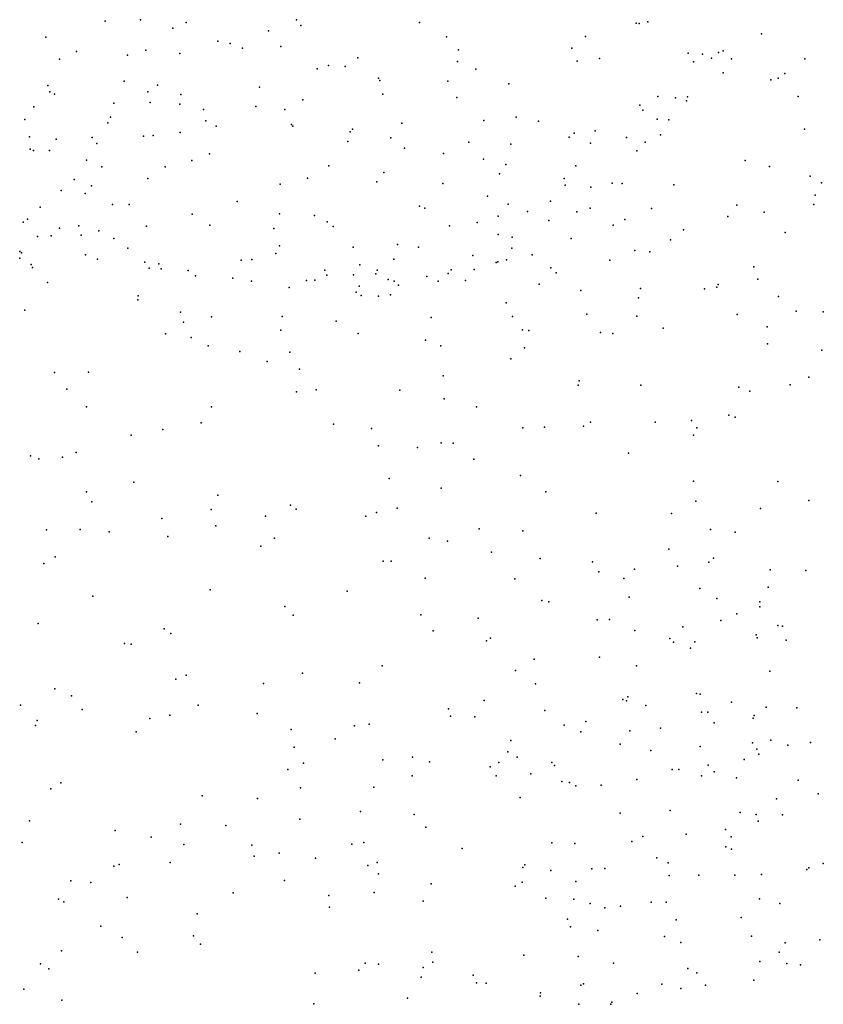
# Model space of a CAD drawing. Header units: metres. Extents: x -25 to 25, y -27.7 to 27.8.
# Tile 173 of 209: x 5.2 to 6.6, y -3.5 to -1.7. Entities that reach past the tile are written whole.
import ezdxf

# ---------------------------------------------------------------- set-up
doc = ezdxf.new("R2010")
doc.units = ezdxf.units.M

msp = doc.modelspace()

# ---------------------------------------------------------------- linework, layer by layer
for p in [(5.309, -1.7277, 10.3789), (5.3715, -1.7253, -19.1739), (5.4518, -1.73, -3.8077), (5.6455, -1.7257, -19.6388), (5.8615, -1.7302, 19.4112), (6.2629, -1.7288, 9.7251), (5.4282, -1.74, 18.1791), (5.5966, -1.7449, 19.4439), (5.653, -1.7356, -3.8982), (6.2424, -1.7317, 18.3822), (6.248, -1.732, 21.1702), (5.205, -1.7559, 19.5967), (5.507, -1.7633, 19.4538), (5.9095, -1.7554, 21.1515), (6.1536, -1.7547, -4.6544), (6.463, -1.7502, 0.0678), (5.259, -1.781, 18.2819), (5.381, -1.7786, 18.9537), (5.5287, -1.7669, -1.6114), (5.5505, -1.7756, 18.1629), (5.6179, -1.7726, 9.5201), (5.9302, -1.7785, 10.3406), (6.1297, -1.7751, -1.4926), (6.3957, -1.7798, 21.1706), (5.2289, -1.7949, 9.2489), (5.3485, -1.7874, -19.4132), (5.4407, -1.7849, -19.618), (5.7532, -1.7925, 9.614), (5.9283, -1.7988, 9.676), (6.1387, -1.7981, 18.3262), (6.1784, -1.7933, -19.7429), (6.3343, -1.7842, 18.5663), (6.3435, -1.7993, 18.9586), (6.3592, -1.7861, 18.6971), (6.3752, -1.793, 18.7991), (6.3874, -1.7832, 10.3548), (6.4105, -1.7939, -19.575), (6.5394, -1.7939, -0.7673), (5.682, -1.8117, 21.1584), (5.7021, -1.8056, 18.1684), (5.7313, -1.8074, 10.3484), (5.9606, -1.812, -1.793), (5.3428, -1.8333, -2.336), (5.7896, -1.8279, 18.1786), (5.7918, -1.832, 19.3938), (5.9117, -1.8336, -5.2351), (6.3958, -1.8185, -1.0939), (6.4791, -1.8311, 0.3748), (6.4921, -1.8283, -0.9206), (6.5042, -1.82, 9.7053), (5.2085, -1.8411, 19.5032), (5.3843, -1.8522, 21.1609), (5.4011, -1.8402, -18.5257), (5.5803, -1.8439, 10.3523), (6.0188, -1.8379, 18.2522), (5.212, -1.8524, -1.5952), (5.2199, -1.856, 18.3586), (5.4422, -1.857, 18.2576), (5.6565, -1.8662, -2.1165), (5.7975, -1.8562, -19.9071), (5.9276, -1.8622, 18.2381), (6.2805, -1.8605, 19.0464), (6.3115, -1.8626, 18.6054), (6.3311, -1.868, -15.2477), (6.3328, -1.8608, 18.871), (6.5273, -1.8606, -1.285), (5.1837, -1.8788, 10.0727), (5.3242, -1.8718, 18.3199), (5.3884, -1.8709, 19.4027), (5.4407, -1.8739, -18.1033), (5.4822, -1.8834, 9.4568), (5.5741, -1.8777, -19.9127), (5.6252, -1.8831, 19.3669), (6.249, -1.8753, 18.5139), (6.2543, -1.8841, -1.3245), (5.1681, -1.9008, -2.4292), (5.3187, -1.8969, 9.3253), (5.4863, -1.903, 19.3608), (5.9751, -1.9027, -4.1253), (6.0315, -1.8965, 18.3114), (6.0707, -1.9035, 19.2345), (6.2793, -1.9, 9.7489), (6.2998, -1.9013, 18.7199), (5.3139, -1.9069, 10.2942), (5.5041, -1.9127, 18.2882), (5.6366, -1.9095, 18.2567), (5.6394, -1.9123, 9.5892), (5.7439, -1.9179, 18.2568), (5.831, -1.9074, 19.3268), (6.1708, -1.9208, 19.1146), (6.5384, -1.9175, 21.1301), (5.1765, -1.931, -19.6339), (5.223, -1.9355, 18.459), (5.2866, -1.9322, 18.3699), (5.3769, -1.9299, 19.3432), (5.3937, -1.9292, 18.3451), (5.4412, -1.9234, 18.5411), (5.7402, -1.9224, 19.328), (5.8116, -1.9328, 9.673), (6.1247, -1.9319, -4.881), (6.1339, -1.925, -4.2749), (6.2254, -1.9322, 19.0413), (6.2856, -1.9277, -15.6531), (5.1776, -1.9528, -19.1471), (5.1833, -1.9555, 19.403), (5.2114, -1.9554, 21.1485), (5.2943, -1.9428, -3.7237), (5.7356, -1.9395, -3.9918), (5.8356, -1.9511, -1.9295), (5.9484, -1.9407, 10.275), (6.0222, -1.9441, -1.6947), (6.1624, -1.9423, -1.4528), (6.2438, -1.9556, 18.6574), (6.2585, -1.9406, 18.9117), (5.2764, -1.972, -18.66), (5.4613, -1.973, -1.4967), (5.4928, -1.9611, -5.4961), (5.9041, -1.9603, 19.2637), (5.974, -1.9708, 18.347), (6.4342, -1.9729, -15.8698), (5.3031, -1.9843, 19.3131), (5.4146, -1.9838, 19.2872), (5.7023, -1.982, -20.0713), (6.0136, -1.9802, 19.2046), (6.1366, -1.9821, 9.7954), (6.4771, -1.9837, 10.385), (5.255, -2.0062, 18.5301), (5.3843, -2.0044, 18.4513), (5.6651, -2.0038, 19.2589), (5.7988, -1.9938, 19.2618), (6.0026, -1.9965, -5.0819), (6.1162, -2.0046, 18.5239), (6.5483, -2.0007, 0.0038), (5.2317, -2.0255, -2.352), (5.2855, -2.0174, -18.4107), (5.6166, -2.0145, 18.3575), (5.7869, -2.0105, 10.2536), (5.9026, -2.0134, 18.369), (6.1181, -2.016, -20.0448), (6.1628, -2.0196, 18.9707), (6.2005, -2.0129, -4.5457), (6.2178, -2.0136, 18.8186), (6.3088, -2.0155, -1.2965), (6.5682, -2.012, -19.7116), (5.2742, -2.0307, -19.9795), (5.9812, -2.0357, 18.4322), (6.5571, -2.0339, -0.7751), (5.1952, -2.0547, 19.2692), (5.3221, -2.0502, 18.568), (5.3514, -2.0502, 19.213), (5.5411, -2.0449, 19.2162), (5.8616, -2.0532, 9.7626), (5.8712, -2.0565, 19.1676), (6.0175, -2.0495, -16.9847), (6.0921, -2.0441, 19.0401), (6.1619, -2.0567, 18.7727), (6.2694, -2.0572, 21.1393), (6.4194, -2.0513, -19.8983), (6.555, -2.0501, 0.2636), (5.1725, -2.0762, -7.73), (5.4623, -2.067, 19.1804), (5.6155, -2.0665, 18.433), (5.677, -2.0693, 21.1549), (6.0002, -2.071, 19.096), (6.0518, -2.0625, 18.5353), (6.1384, -2.0634, 18.8686), (6.2226, -2.0765, -15.2841), (6.4035, -2.0715, -1.1248), (6.4674, -2.0636, -0.9905), (5.1652, -2.0814, 18.7133), (5.2289, -2.0917, 9.7333), (5.263, -2.0876, 18.6401), (5.382, -2.0884, 19.1388), (5.4932, -2.0866, 18.5144), (5.6059, -2.0926, -2.1146), (5.6996, -2.0805, 9.6826), (5.7099, -2.0887, 18.4519), (5.9146, -2.0879, 18.4876), (5.9634, -2.0818, 10.1979), (6.0892, -2.0785, 18.9525), (6.2023, -2.0863, -16.8457), (5.1902, -2.1065, -8.0982), (5.2144, -2.1056, 19.1752), (5.2669, -2.1043, -1.4307), (5.2979, -2.0966, 19.145), (5.3242, -2.1103, 9.9891), (5.9998, -2.1029, -1.2659), (6.0245, -2.1075, 19.0172), (6.1281, -2.1101, -1.4763), (6.326, -2.0949, 9.8049), (6.5043, -2.0996, 21.0939), (5.349, -2.1273, 18.7136), (5.6158, -2.1232, 19.0945), (5.7449, -2.1255, -16.9975), (5.8229, -2.1204, 18.5035), (5.8598, -2.125, -4.0694), (6.0242, -2.1269, 18.6512), (6.303, -2.1126, -1.266), (5.159, -2.1448, 21.127), (5.1591, -2.133, 19.1167), (5.1619, -2.135, 18.7732), (5.2748, -2.1385, 19.0651), (5.2956, -2.1464, 18.9581), (5.6094, -2.1365, 18.5425), (5.8165, -2.1465, 19.054), (5.9555, -2.1399, 18.5831), (6.0597, -2.1387, 9.8327), (6.2401, -2.1309, -17.1222), (6.2667, -2.1333, -1.0874), (5.1792, -2.1556, 9.4831), (5.1817, -2.1613, 19.0199), (5.3787, -2.1515, 21.1193), (5.3863, -2.1619, 18.8188), (5.4033, -2.1547, 18.9666), (5.4075, -2.1631, -3.7785), (5.5481, -2.148, 19.0504), (5.5671, -2.1467, 9.6286), (5.757, -2.1562, 10.1899), (5.9965, -2.1521, -20.173), (5.9992, -2.1512, -7.7939), (6.015, -2.1474, 18.8695), (6.0925, -2.1614, -4.171), (6.1966, -2.1484, 10.2077), (6.4493, -2.1601, -16.9694), (5.455, -2.1661, -2.2023), (5.4683, -2.1757, 18.8373), (5.5339, -2.1796, 18.7536), (5.6953, -2.1656, 18.5738), (5.6989, -2.1747, -7.8896), (5.7457, -2.1738, -17.293), (5.7853, -2.1722, -20.21), (5.7871, -2.1656, -1.1686), (5.8748, -2.1767, -5.2203), (5.9123, -2.1717, 18.8872), (5.9174, -2.1652, 18.6594), (5.9581, -2.1646, -17.3852), (6.1019, -2.1704, 21.1292), (5.208, -2.1874, -2.3152), (5.5663, -2.1849, 18.9092), (5.6324, -2.1964, 18.8568), (5.6631, -2.1838, 18.6742), (5.678, -2.1835, 18.9588), (5.7558, -2.1936, 18.9245), (5.8066, -2.1823, 18.6132), (5.8173, -2.1848, 21.128), (5.8251, -2.1918, 18.6962), (5.8945, -2.1848, -7.987), (5.9429, -2.184, 18.7959), (6.0722, -2.1905, -16.5368), (6.2504, -2.1981, -7.9957), (6.3626, -2.1983, -15.7105), (6.3844, -2.1958, -20.0519), (6.3865, -2.1909, -0.7023), (6.4564, -2.1814, -0.3466), (5.3675, -2.2109, 9.7963), (5.7503, -2.2043, 18.7461), (5.759, -2.2101, -16.6959), (5.7898, -2.2113, -1.877), (5.8109, -2.2092, 18.8091), (6.1452, -2.2016, -7.5742), (6.2465, -2.2144, -4.4288), (6.4931, -2.2119, -1.0024), (5.3668, -2.218, -1.2305), (6.0144, -2.2233, 10.163), (5.1682, -2.2359, -20.0643), (5.4418, -2.2395, -5.5156), (5.4959, -2.2476, -8.0449), (5.6206, -2.2474, -2.0292), (5.8821, -2.2489, -1.7451), (6.0251, -2.2473, -0.9723), (6.156, -2.2432, -15.5899), (6.244, -2.2466, -1.3435), (6.42, -2.2437, -15.2946), (6.524, -2.2378, -17.3347), (6.5714, -2.239, -0.0372), (5.4467, -2.2569, 9.6483), (5.7154, -2.2554, 9.781), (6.2899, -2.2677, -0.2169), (6.4727, -2.2652, 9.7447), (5.4152, -2.2777, -20.2184), (5.4602, -2.2841, 21.0822), (5.6183, -2.2712, -17.1574), (5.7537, -2.2771, -0.9693), (6.0431, -2.2707, -1.5494), (6.0538, -2.2716, -15.314), (6.1801, -2.2755, -0.4725), (6.2018, -2.2771, 9.8483), (5.4905, -2.2988, 9.8565), (5.8723, -2.2888, 10.1285), (5.899, -2.2985, -7.5466), (6.4733, -2.2952, -16.7108), (5.5462, -2.3085, -16.8223), (5.634, -2.31, -5.44), (6.0464, -2.3025, 9.8577), (6.5692, -2.3062, -0.7873), (5.5938, -2.3261, -3.8883), (6.0224, -2.3216, -0.7561), (5.2199, -2.3458, 21.0904), (5.2797, -2.3453, 9.4569), (5.651, -2.3399, 9.9354), (5.9036, -2.3517, 21.0678), (6.5464, -2.3536, 10.4299), (6.1406, -2.3678, -4.9237), (6.1427, -2.3604, 21.0656), (6.2511, -2.3681, -4.5866), (6.4232, -2.3714, 10.3197), (6.5134, -2.3673, 0.1243), (5.2416, -2.375, -5.5342), (5.6454, -2.3797, -1.9264), (5.6799, -2.376, -16.4464), (5.8271, -2.3769, -17.3775), (6.4426, -2.3784, -7.6268), (5.2767, -2.4061, -2.1838), (5.4962, -2.406, -0.8748), (5.9053, -2.3917, -15.4906), (5.9619, -2.4062, -8.1618), (6.4054, -2.4204, -7.9231), (5.4777, -2.4343, -16.5345), (5.7107, -2.4363, -0.7726), (6.1501, -2.4402, -7.512), (6.1622, -2.4328, 9.8405), (6.2758, -2.4332, 0.067), (6.3402, -2.4299, -20.1806), (6.4168, -2.4242, -1.138), (5.3549, -2.4556, 21.0436), (5.4109, -2.446, -2.0762), (5.7774, -2.4439, -3.9924), (6.0432, -2.443, 10.1442), (6.0813, -2.4418, -16.4706), (6.3436, -2.4558, -16.6473), (6.349, -2.4431, 9.7934), (5.7895, -2.4745, 21.0165), (5.8997, -2.4694, -1.5934), (5.9211, -2.4698, 10.0159), (5.1778, -2.4921, 9.0311), (5.2582, -2.4864, -8.0604), (5.8581, -2.4775, -16.3163), (6.2292, -2.4876, -4.7612), (5.1926, -2.4974, -0.9871), (5.2343, -2.4943, 9.2809), (5.9571, -2.498, -0.259), (6.0392, -2.5268, 21.0047), (5.3595, -2.5386, -7.5569), (5.8086, -2.5319, -5.3489), (6.3434, -2.5368, -1.2192), (6.4916, -2.537, -0.9891), (5.2762, -2.5554, -16.9461), (5.507, -2.5612, -5.5148), (5.9001, -2.5488, -7.526), (6.0837, -2.5557, -20.3022), (5.2859, -2.5731, -3.6727), (5.6353, -2.5788, -7.5347), (6.3478, -2.5716, -4.4107), (6.5461, -2.5707, -0.7931), (5.4956, -2.5863, -3.7319), (5.645, -2.5861, -1.7465), (5.786, -2.592, -8.0387), (5.8223, -2.5843, -17.2258), (6.1725, -2.5929, 10.2125), (6.3045, -2.5937, 10.3106), (6.461, -2.5846, -17.3904), (5.4086, -2.6022, 20.9736), (5.5909, -2.5984, -0.6833), (5.7674, -2.5985, -0.5076), (5.2064, -2.6225, 21.0195), (5.2652, -2.6215, 9.0506), (5.3165, -2.626, -20.3), (5.5035, -2.6152, -17.256), (5.9666, -2.6203, -15.2867), (6.0434, -2.6239, -17.1256), (6.3735, -2.6217, 0.3229), (6.4169, -2.6266, -16.806), (5.4196, -2.6342, -1.9188), (5.6069, -2.6367, 20.9301), (5.8786, -2.6371, 20.9135), (5.911, -2.642, -3.9945), (5.5828, -2.6508, -16.4039), (5.9885, -2.6613, -16.6849), (6.3003, -2.6564, -17.0556), (5.2012, -2.6817, 8.8547), (5.2212, -2.6695, -2.0075), (5.7978, -2.6771, -0.2788), (5.8117, -2.6772, -16.5433), (6.0741, -2.6725, 20.9104), (6.1656, -2.6784, -8.1582), (6.3702, -2.6793, -7.979), (6.3783, -2.6722, -1.127), (6.177, -2.6963, 0.2658), (6.2395, -2.6912, 20.9028), (6.3151, -2.6863, -20.3208), (6.4781, -2.6926, 20.8748), (6.541, -2.6938, 11.98), (5.8715, -2.7074, -0.0661), (6.0293, -2.7083, 10.0749), (6.221, -2.7077, 9.7116), (5.4939, -2.7278, -1.7679), (5.7347, -2.73, -1.5432), (6.3546, -2.7254, 10.454), (6.4745, -2.7233, 9.5839), (5.2876, -2.7391, -7.5628), (6.0766, -2.7465, -5.2266), (6.0893, -2.7489, -20.4076), (6.2303, -2.7409, -1.2455), (6.3847, -2.7427, 4.2297), (6.46, -2.7488, 4.449), (5.6253, -2.757, -16.9233), (6.4197, -2.7699, 12.0868), (6.46, -2.7576, 10.6782), (5.1915, -2.7868, 20.9548), (5.6399, -2.772, -3.761), (5.8641, -2.7718, -7.5509), (5.9652, -2.7774, 9.8721), (6.1743, -2.7806, -3.9657), (6.1958, -2.7798, 10.3152), (6.3915, -2.7815, -4.4687), (5.413, -2.7966, -3.6909), (5.4246, -2.8045, 20.8629), (5.8857, -2.7999, -1.4152), (6.2401, -2.7994, 4.2861), (6.3247, -2.7927, 4.0257), (6.4918, -2.7906, -20.4948), (6.4996, -2.7917, 11.5496), (5.9796, -2.8175, 0.1909), (5.9866, -2.8127, 20.7649), (6.3019, -2.8131, -5.0302), (6.3081, -2.8197, 12.2767), (6.3458, -2.8193, 20.7719), (6.4533, -2.807, 11.7221), (6.4555, -2.812, 10.8648), (6.5062, -2.816, -4.1876), (5.3431, -2.8224, -1.8434), (5.3552, -2.823, -7.8174), (6.338, -2.8306, 10.5698), (6.0632, -2.8495, 10.1271), (6.1784, -2.8461, -7.5579), (5.796, -2.8611, -20.4717), (6.0306, -2.8697, 3.9914), (6.2432, -2.8616, 4.445), (6.4775, -2.871, 11.2405), (5.4336, -2.8849, -16.9737), (5.4514, -2.8779, -0.5907), (5.6563, -2.8744, -0.3451), (5.2205, -2.9021, -1.8943), (5.5876, -2.8925, 20.737), (5.7564, -2.8915, -1.4326), (6.0659, -2.8932, 4.3934), (5.25, -2.9144, -17.2791), (5.9754, -2.9225, -20.5686), (6.2194, -2.9204, 3.7895), (6.2258, -2.9228, 10.4857), (6.228, -2.916, 12.4534), (6.3486, -2.9099, -0.9422), (6.3553, -2.9111, -3.8552), (6.4105, -2.9253, 4.7249), (5.1603, -2.9303, -20.5276), (5.2688, -2.9383, 9.1055), (5.4725, -2.9304, -1.6609), (5.9125, -2.9371, -3.8335), (6.082, -2.94, -8.0299), (6.2596, -2.9312, 9.5769), (6.3576, -2.9427, 10.9054), (6.3688, -2.9427, 20.5898), (6.4713, -2.9341, 11.4051), (6.5249, -2.935, 4.8906), (5.1897, -2.9574, -7.7003), (5.388, -2.9542, 20.7686), (5.4227, -2.9481, -20.682), (5.5762, -2.9452, -7.6315), (5.9165, -2.95, 4.4093), (5.9591, -2.951, 3.8645), (6.1543, -2.959, 20.5849), (6.4483, -2.9534, -0.623), (6.4499, -2.9485, 12.3093), (5.1867, -2.9664, 8.9164), (5.3636, -2.9773, -1.7693), (5.6362, -2.9735, -5.4967), (5.7474, -2.9667, -20.654), (5.7732, -2.964, -7.7984), (6.1158, -2.9658, -5.3089), (6.2318, -2.9755, 12.114), (6.2852, -2.9711, 10.7196), (6.3795, -2.9618, 11.8363), (5.7138, -2.9895, -0.1217), (6.0225, -2.9926, 12.4935), (6.1455, -2.9777, 4.6048), (6.4793, -2.9922, -4.8165), (5.6415, -3.0042, -3.7329), (6.2143, -2.9993, -1.0242), (6.2684, -3.0101, 4.7418), (6.3553, -3.003, -7.9973), (6.4471, -2.9968, 11.6429), (6.4546, -3.008, -0.3913), (6.5095, -3.0007, 20.435), (6.5489, -2.9962, 0.0761), (5.7975, -3.0267, 3.9047), (5.8493, -3.0217, -7.6086), (6.0173, -3.0128, -1.1917), (6.0336, -3.0219, 0.3709), (6.4323, -3.0258, 0.5565), (6.4583, -3.0165, 3.6147), (5.6306, -3.0439, 4.2245), (5.6581, -3.0328, 20.5789), (5.8794, -3.03, 20.5131), (5.9859, -3.0391, 9.8294), (6.001, -3.0316, 4.5883), (6.0946, -3.0312, 3.7744), (6.0993, -3.0367, 12.3183), (6.3058, -3.0438, -0.8004), (6.3174, -3.0439, 11.9963), (6.3694, -3.0359, 11.107), (5.8489, -3.0546, 4.5148), (5.9965, -3.0549, 9.664), (6.0575, -3.0511, 20.4631), (6.2437, -3.0612, 20.4266), (6.3575, -3.0549, 12.3857), (6.3797, -3.0478, 9.502), (6.4189, -3.0585, 5.0077), (6.5274, -3.0624, 5.1615), (5.2139, -3.0779, -20.8158), (5.2316, -3.0673, 5.4856), (5.6528, -3.0757, -1.4546), (5.7815, -3.0749, 0.1008), (6.1118, -3.0648, 10.258), (6.1254, -3.0667, 4.7319), (6.1367, -3.0724, 12.591), (6.181, -3.0714, -3.7782), (5.48, -3.09, -0.4656), (5.5773, -3.0946, -20.862), (6.0386, -3.0929, 9.9926), (6.4891, -3.0952, -0.0432), (6.5628, -3.0863, -4.6257), (6.3025, -3.1155, 3.6427), (5.6516, -3.1308, 4.4733), (5.7579, -3.1177, -1.3146), (5.8525, -3.1229, -20.8492), (6.2144, -3.1205, 5.0042), (6.4252, -3.1193, 20.2352), (6.4536, -3.1226, -3.681), (6.4998, -3.1236, -5.1197), (5.1762, -3.1338, -17.3412), (5.3269, -3.1507, 5.3189), (5.4418, -3.1396, 5.5988), (5.5212, -3.142, 5.3597), (5.8731, -3.1448, 4.8334), (6.3998, -3.1494, 11.881), (6.4569, -3.1342, 11.527), (5.3899, -3.1627, -5.5134), (6.2542, -3.1614, -0.6761), (6.3307, -3.1574, -0.4544), (6.4099, -3.162, -7.7004), (5.1634, -3.172, 5.807), (5.4475, -3.1758, 20.557), (5.5669, -3.1765, 3.9349), (5.743, -3.1749, 4.7223), (5.7637, -3.172, -3.7854), (5.9367, -3.1824, 5.1291), (6.0942, -3.1727, 5.1207), (6.135, -3.1739, 10.4632), (6.2348, -3.17, 9.5541), (6.4002, -3.1799, -0.2211), (6.4103, -3.1836, -20.9845), (5.5712, -3.1958, -1.5888), (5.615, -3.1908, 20.477), (5.6792, -3.1996, 5.059), (6.2787, -3.1987, 5.282), (5.3242, -3.2135, -1.8953), (5.3338, -3.2105, 5.7888), (5.4237, -3.2069, 4.2561), (5.7712, -3.2122, 5.2777), (5.7871, -3.2074, 3.8356), (6.0433, -3.2157, 12.6811), (6.0472, -3.2113, 3.7483), (6.1649, -3.2181, -20.9693), (6.1876, -3.218, 12.584), (6.299, -3.2078, 20.2181), (6.5425, -3.2195, 0.2525), (6.5462, -3.2167, 9.3585), (6.5716, -3.2092, 20.1345), (5.7897, -3.2273, 20.3953), (6.0929, -3.2212, 10.0721), (6.3004, -3.2303, 12.091), (6.3528, -3.2296, 11.2292), (6.416, -3.2294, 5.456), (6.4632, -3.2282, 0.0683), (5.249, -3.2396, -0.635), (5.2842, -3.2426, 5.191), (5.6243, -3.2388, 4.8958), (5.8824, -3.2446, -1.1096), (6.0301, -3.249, 12.4642), (6.0424, -3.2415, 9.886), (6.1366, -3.2406, -0.7568), (5.227, -3.2715, -2.0379), (5.3477, -3.2689, -3.7659), (5.5344, -3.2603, 4.6352), (5.7027, -3.265, 5.4993), (5.7823, -3.2599, -1.2389), (6.0836, -3.27, -5.4339), (6.1331, -3.2717, 0.4937), (6.4593, -3.2712, 11.6854), (5.2363, -3.2765, 20.5507), (5.7038, -3.2859, -1.3984), (5.8681, -3.275, 5.4284), (6.1616, -3.2791, 12.3222), (6.1877, -3.287, -7.8912), (6.215, -3.2839, -0.4797), (6.2688, -3.277, -3.6903), (6.2951, -3.2769, -0.3219), (6.4952, -3.2793, 5.6816), (5.4712, -3.2976, 4.8208), (6.427, -3.304, 20.1576), (5.3015, -3.3189, 4.9813), (6.1219, -3.3067, 10.7491), (6.1274, -3.3205, 5.4966), (6.3128, -3.3078, 12.4534), (5.3392, -3.3388, 4.7092), (5.4644, -3.3359, 5.8538), (6.1753, -3.327, 10.9854), (6.2926, -3.3372, 5.6354), (6.4453, -3.3366, 5.8238), (5.477, -3.3509, -1.8616), (6.3212, -3.3476, -0.1286), (6.5043, -3.3485, 12.3166), (6.5653, -3.343, 3.5685), (5.2327, -3.3623, 4.4629), (5.3659, -3.3648, -0.4936), (5.8837, -3.3648, 12.701), (6.045, -3.3703, 5.6226), (6.1404, -3.3723, 10.5991), (6.4939, -3.3649, 6.0134), (5.1956, -3.3854, 4.6673), (5.7664, -3.3843, -5.4902), (5.7899, -3.386, 0.1119), (5.8682, -3.3919, 20.3455), (5.8853, -3.3823, 5.6485), (6.2026, -3.3842, 10.343), (6.4598, -3.381, 9.4245), (6.5075, -3.3845, 0.6378), (6.5314, -3.3872, -3.544), (5.2105, -3.3943, 5.8822), (5.6782, -3.4017, -1.6178), (5.755, -3.3963, -21.068), (5.8648, -3.4085, -1.0474), (5.9564, -3.4053, -0.8564), (6.3335, -3.3934, -7.7678), (6.349, -3.4013, 3.6494), (5.9617, -3.4187, 0.3203), (5.979, -3.4196, 3.7925), (6.1455, -3.423, 9.7544), (6.1499, -3.4203, 5.7439), (6.2878, -3.4212, 0.5383), (6.3646, -3.4228, 11.3078), (6.4494, -3.4138, 11.5426), (5.1661, -3.4301, -5.5712), (6.0741, -3.4423, 12.3939), (6.0746, -3.4364, -0.5716), (6.2444, -3.4373, 5.8927), (6.3213, -3.4287, -21.1277), (5.2332, -3.4491, 4.0054), (5.6763, -3.4559, 5.8803), (5.8409, -3.4457, -1.201), (6.1416, -3.4565, -0.3551), (6.1979, -3.4564, -5.4387), (6.1997, -3.4525, 9.903)]:
    msp.add_point(p)

doc.saveas('drawing.dxf')
